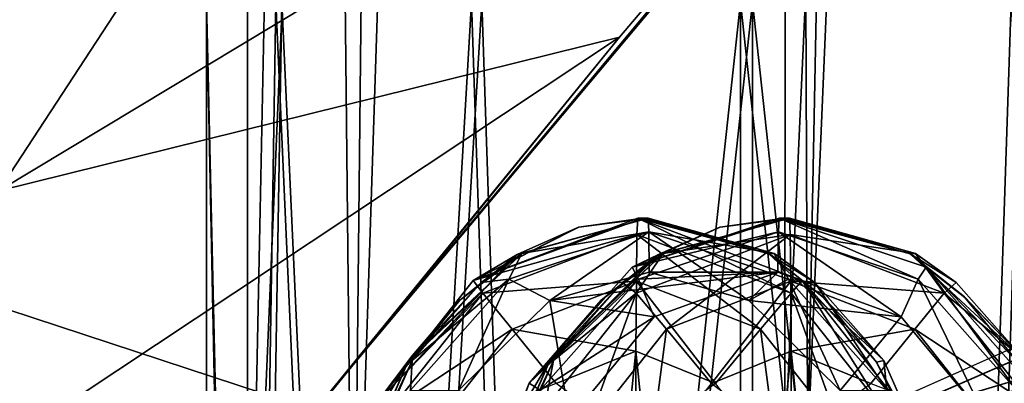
# Model space of a CAD drawing. Header units: metres. Extents: x 0 to 804, y -808 to 0.
# Tile 17 of 123: x 114 to 151, y -640 to -627. Entities that reach past the tile are written whole.
import ezdxf

# ---------------------------------------------------------------- set-up
doc = ezdxf.new("R2010")
doc.units = ezdxf.units.M

msp = doc.modelspace()

# ---------------------------------------------------------------- linework, layer by layer
at = {"layer": 'None'}
for points in [[(68.206169, -622.391846, 664.009766), (125.118866, -641.141968, 664.00946), (153.885971, -606.785217, 664.00946)], [(125.118866, -641.141968, 662.00946), (153.885971, -606.785217, 662.00946), (125.118866, -641.141968, 664.00946)], [(153.885971, -606.785217, 662.00946), (153.885971, -606.785217, 664.00946), (125.118866, -641.141968, 664.00946)], [(153.885971, -606.785217, 662.00946), (125.118866, -641.141968, 662.00946), (150.545959, -610.616943, 628.134583)], [(124.25956, -616.376648, 518.881958), (150.545959, -610.616943, 628.134583), (113.400154, -632.995972, 530.953369)], [(150.545959, -610.616943, 628.134583), (136.397461, -627.296936, 628.134583), (113.400154, -632.995972, 530.953369)], [(125.118866, -641.141968, 662.00946), (136.397461, -627.296936, 628.134583), (150.545959, -610.616943, 628.134583)], [(113.400154, -632.995972, 530.953369), (82.903526, -639.716675, 411.269318), (124.25956, -616.376648, 518.881958)], [(82.903526, -639.716675, 411.269318), (89.626328, -625.987976, 393.497437), (124.25956, -616.376648, 518.881958)], [(87.910759, -650.118286, 664.009521), (125.118866, -641.141968, 664.00946), (68.206169, -622.391846, 664.009766)], [(113.400154, -632.995972, 530.953369), (136.397461, -627.296936, 628.134583), (103.518738, -649.132996, 543.650635)], [(136.397461, -627.296936, 628.134583), (122.61721, -644.28241, 628.134583), (103.518738, -649.132996, 543.650635)], [(136.397461, -627.296936, 628.134583), (125.118866, -641.141968, 662.00946), (122.61721, -644.28241, 628.134583)]]:
    msp.add_3dface(points, dxfattribs=at)
at = {"layer": 'None012311'}
for points in [[(84.22982, -682.522278, 108.109589), (355.943726, -624.124634, 109.128922), (78.546486, -118.575203, 117.953323)], [(76.834984, -120.582596, 114.917824), (354.430603, -622.559387, 106.155792), (82.481255, -680.857727, 105.138191)], [(354.430603, -622.559387, 106.155792), (344.84613, -634.641602, 105.944893), (82.481255, -680.857727, 105.138191)], [(346.66452, -635.821777, 108.924751), (355.943726, -624.124634, 109.128922), (84.22982, -682.522278, 108.109589)], [(82.481255, -680.857727, 105.138191), (344.84613, -634.641602, 105.944893), (339.444672, -645.370789, 105.757614)], [(341.434326, -646.210693, 108.743408), (346.66452, -635.821777, 108.924751), (84.22982, -682.522278, 108.109589)]]:
    msp.add_3dface(points, dxfattribs=at)
at = {"layer": 'None012312'}
for points in [[(102.280708, -155.085602, 2143.837158), (95.76886, -682.554504, 2138.76123), (121.220215, -172.415527, 2155.389404)], [(104.085083, -673.795959, 2141.555664), (104.10688, -156.916733, 2141.571289), (122.621124, -173.857254, 2152.86377)], [(95.76886, -682.554504, 2138.76123), (111.601715, -666.464539, 2150.061035), (121.220215, -172.415527, 2155.389404)], [(121.220215, -172.415527, 2155.389404), (111.601715, -666.464539, 2150.061035), (126.5467, -653.800476, 2157.919189)], [(126.5467, -653.800476, 2157.919189), (131.319733, -179.260727, 2159.952393), (121.220215, -172.415527, 2155.389404)], [(122.620811, -656.609924, 2152.86377), (104.085083, -673.795959, 2141.555664), (122.621124, -173.857254, 2152.86377)], [(122.620811, -656.609924, 2152.86377), (122.621124, -173.857254, 2152.86377), (132.491928, -180.547226, 2157.323242)], [(141.615219, -184.790222, 2163.638184), (131.319733, -179.260727, 2159.952393), (126.5467, -653.800476, 2157.919189)], [(142.55423, -185.951401, 2160.925781), (122.620811, -656.609924, 2152.86377), (132.491928, -180.547226, 2157.323242)], [(143.372208, -642.614685, 2164.176758), (141.615219, -184.790222, 2163.638184), (126.5467, -653.800476, 2157.919189)], [(152.120087, -189.059952, 2166.484375), (141.615219, -184.790222, 2163.638184), (143.372208, -642.614685, 2164.176758)], [(142.532806, -642.578247, 2160.918945), (122.620811, -656.609924, 2152.86377), (142.55423, -185.951401, 2160.925781)], [(163.058655, -193.028183, 2165.643066), (142.532806, -642.578247, 2160.918945), (142.55423, -185.951401, 2160.925781)], [(162.59082, -192.029877, 2168.464111), (152.120087, -189.059952, 2166.484375), (143.372208, -642.614685, 2164.176758)], [(162.59082, -192.029877, 2168.464111), (143.372208, -642.614685, 2164.176758), (162.383331, -634.318787, 2168.432861)], [(162.996735, -633.470398, 2165.633789), (142.532806, -642.578247, 2160.918945), (163.058655, -193.028183, 2165.643066)], [(661.499878, -642.578247, 2160.918945), (104.085083, -673.795959, 2141.555664), (620.789429, -630.385498, 2167.144043)], [(104.085083, -673.795959, 2141.555664), (122.620811, -656.609924, 2152.86377), (620.789429, -630.385498, 2167.144043)], [(620.789429, -630.385498, 2167.144043), (122.620811, -656.609924, 2152.86377), (142.532806, -642.578247, 2160.918945)], [(620.789429, -630.385498, 2167.144043), (142.532806, -642.578247, 2160.918945), (183.243256, -630.385498, 2167.144043)], [(142.532806, -642.578247, 2160.918945), (162.996735, -633.470398, 2165.633789), (183.243256, -630.385498, 2167.144043)], [(677.485962, -653.800476, 2157.919189), (620.789429, -631.100647, 2170), (111.601715, -666.464539, 2150.061035)], [(111.601715, -666.464539, 2150.061035), (620.789429, -631.100647, 2170), (126.5467, -653.800476, 2157.919189)], [(620.789429, -631.100647, 2170), (183.243256, -631.100647, 2170), (126.5467, -653.800476, 2157.919189)], [(126.5467, -653.800476, 2157.919189), (183.243256, -631.100647, 2170), (143.372208, -642.614685, 2164.176758)], [(183.243256, -631.100647, 2170), (162.383331, -634.318787, 2168.432861), (143.372208, -642.614685, 2164.176758)]]:
    msp.add_3dface(points, dxfattribs=at)
at = {"layer": 'None012314'}
for points in [[(137.076294, -634.007385, 1380.38562), (137.049576, -634.616394, 1377.324219), (130.983902, -636.32196, 1380.438721)], [(137.076294, -634.007385, 1380.38562), (130.983902, -636.32196, 1380.438721), (137.26828, -634.007385, 1402.384766)], [(130.983902, -636.32196, 1380.438721), (134.896317, -634.340698, 1402.405396), (137.26828, -634.007385, 1402.384766)], [(137.460251, -634.007385, 1424.383911), (134.887131, -634.343323, 1402.405518), (132.611877, -635.358582, 1402.425415)], [(137.460251, -634.007385, 1424.383911), (132.611877, -635.358582, 1402.425415), (132.784149, -635.325623, 1424.424683)], [(137.460251, -634.007385, 1424.383911), (132.784149, -635.325623, 1424.424683), (137.48494, -634.52417, 1427.21228)], [(134.896317, -634.340698, 1402.405396), (134.887131, -634.343323, 1402.405518), (137.460251, -634.007385, 1424.383911)], [(137.26828, -634.007385, 1402.384766), (134.896317, -634.340698, 1402.405396), (137.460251, -634.007385, 1424.383911)], [(142.31221, -634.007385, 1980.362671), (142.287521, -634.52417, 1977.534302), (136.866699, -635.825562, 1980.410278)], [(142.31221, -634.007385, 1980.362671), (136.866699, -635.825562, 1980.410278), (142.504196, -634.007385, 2002.361816)], [(136.866699, -635.825562, 1980.410278), (140.132233, -634.340698, 2002.382568), (142.504196, -634.007385, 2002.361816)], [(137.049576, -634.616394, 1377.324219), (137.076294, -634.007385, 1380.38562), (142.756393, -636.7901, 1377.274414)], [(137.076294, -634.007385, 1380.38562), (143.168686, -636.32196, 1380.332397), (142.756393, -636.7901, 1377.274414)], [(137.26828, -634.007385, 1402.384766), (141.938004, -635.334778, 1402.343994), (137.076294, -634.007385, 1380.38562)], [(141.938004, -635.334778, 1402.343994), (143.168686, -636.32196, 1380.332397), (137.076294, -634.007385, 1380.38562)], [(137.460251, -634.007385, 1424.383911), (142.136368, -635.325623, 1424.343018), (137.26828, -634.007385, 1402.384766)], [(142.136368, -635.325623, 1424.343018), (141.938004, -635.334778, 1402.343994), (137.26828, -634.007385, 1402.384766)], [(137.460251, -634.007385, 1424.383911), (137.48494, -634.52417, 1427.21228), (142.136368, -635.325623, 1424.343018)], [(142.696182, -634.007385, 2024.361084), (140.123047, -634.343323, 2002.38269), (137.847809, -635.358582, 2002.402466)], [(142.696182, -634.007385, 2024.361084), (137.847809, -635.358582, 2002.402466), (138.020081, -635.325623, 2024.401855)], [(142.696182, -634.007385, 2024.361084), (138.020081, -635.325623, 2024.401855), (142.7229, -634.616394, 2027.422363)], [(140.132233, -634.340698, 2002.382568), (140.123047, -634.343323, 2002.38269), (142.696182, -634.007385, 2024.361084)], [(142.504196, -634.007385, 2002.361816), (140.132233, -634.340698, 2002.382568), (142.696182, -634.007385, 2024.361084)], [(142.287521, -634.52417, 1977.534302), (142.31221, -634.007385, 1980.362671), (147.465652, -636.271545, 1977.489136)], [(142.31221, -634.007385, 1980.362671), (147.757721, -635.825562, 1980.315186), (147.465652, -636.271545, 1977.489136)], [(142.504196, -634.007385, 2002.361816), (147.173935, -635.334778, 2002.321167), (142.31221, -634.007385, 1980.362671)], [(147.173935, -635.334778, 2002.321167), (147.757721, -635.825562, 1980.315186), (142.31221, -634.007385, 1980.362671)], [(142.696182, -634.007385, 2024.361084), (147.372284, -635.325623, 2024.32019), (142.504196, -634.007385, 2002.361816)], [(147.372284, -635.325623, 2024.32019), (147.173935, -635.334778, 2002.321167), (142.504196, -634.007385, 2002.361816)], [(142.696182, -634.007385, 2024.361084), (142.7229, -634.616394, 2027.422363), (147.372284, -635.325623, 2024.32019)], [(130.983902, -636.32196, 1380.438721), (134.887131, -634.343323, 1402.405518), (134.896317, -634.340698, 1402.405396)], [(132.611877, -635.358582, 1402.425415), (134.887131, -634.343323, 1402.405518), (130.983902, -636.32196, 1380.438721)], [(132.784149, -635.325623, 1424.424683), (132.306808, -636.271545, 1427.257446), (137.48494, -634.52417, 1427.21228)], [(137.48494, -634.52417, 1427.21228), (132.306808, -636.271545, 1427.257446), (133.823685, -637.061768, 1429.707275)], [(133.823685, -637.061768, 1429.707275), (137.506439, -636.007385, 1429.675171), (137.48494, -634.52417, 1427.21228)], [(136.866699, -635.825562, 1980.410278), (140.123047, -634.343323, 2002.38269), (140.132233, -634.340698, 2002.382568)], [(137.847809, -635.358582, 2002.402466), (140.123047, -634.343323, 2002.38269), (136.866699, -635.825562, 1980.410278)], [(142.287521, -634.52417, 1977.534302), (137.10939, -636.271545, 1977.579468), (136.866699, -635.825562, 1980.410278)], [(142.287521, -634.52417, 1977.534302), (142.266037, -636.007385, 1975.071411), (137.10939, -636.271545, 1977.579468)], [(137.48494, -634.52417, 1427.21228), (142.663071, -636.271545, 1427.167114), (142.136368, -635.325623, 1424.343018)], [(137.506439, -636.007385, 1429.675171), (141.189072, -637.061707, 1429.643066), (137.48494, -634.52417, 1427.21228)], [(141.189072, -637.061707, 1429.643066), (142.663071, -636.271545, 1427.167114), (137.48494, -634.52417, 1427.21228)], [(146.841187, -637.669495, 1975.031494), (142.266037, -636.007385, 1975.071411), (142.287521, -634.52417, 1977.534302)], [(147.465652, -636.271545, 1977.489136), (146.841187, -637.669495, 1975.031494), (142.287521, -634.52417, 1977.534302)], [(137.049576, -634.616394, 1377.324219), (131.342743, -636.7901, 1377.374023), (130.983902, -636.32196, 1380.438721)], [(137.049576, -634.616394, 1377.324219), (137.026917, -636.350586, 1374.728882), (131.342743, -636.7901, 1377.374023)], [(138.020081, -635.325623, 2024.401855), (137.016068, -636.7901, 2027.472168), (142.7229, -634.616394, 2027.422363)], [(142.7229, -634.616394, 2027.422363), (137.016068, -636.7901, 2027.472168), (138.142899, -638.130615, 2030.057861)], [(141.629562, -638.130615, 1374.688721), (137.026917, -636.350586, 1374.728882), (137.049576, -634.616394, 1377.324219)], [(142.756393, -636.7901, 1377.274414), (141.629562, -638.130615, 1374.688721), (137.049576, -634.616394, 1377.324219)], [(142.745544, -636.350586, 2030.0177), (142.7229, -634.616394, 2027.422363), (138.142899, -638.130615, 2030.057861)], [(142.7229, -634.616394, 2027.422363), (148.429718, -636.7901, 2027.372559), (147.372284, -635.325623, 2024.32019)], [(142.7229, -634.616394, 2027.422363), (142.745544, -636.350586, 2030.0177), (148.429718, -636.7901, 2027.372559)], [(128.718811, -639.118958, 1402.459351), (128.574631, -639.322205, 1402.460571), (132.784149, -635.325623, 1424.424683)], [(132.784149, -635.325623, 1424.424683), (128.574631, -639.322205, 1402.460571), (131.281418, -636.394043, 1424.437866)], [(128.724838, -639.110596, 1402.459229), (128.718811, -639.118958, 1402.459351), (132.784149, -635.325623, 1424.424683)], [(132.784149, -635.325623, 1424.424683), (130.486267, -637.055298, 1402.44397), (128.724838, -639.110596, 1402.459229)], [(130.493942, -637.047729, 1402.443848), (130.486267, -637.055298, 1402.44397), (132.784149, -635.325623, 1424.424683)], [(132.593094, -635.370239, 1402.425537), (130.493942, -637.047729, 1402.443848), (132.784149, -635.325623, 1424.424683)], [(132.784149, -635.325623, 1424.424683), (131.281418, -636.394043, 1424.437866), (132.306808, -636.271545, 1427.257446)], [(132.784149, -635.325623, 1424.424683), (132.601776, -635.364868, 1402.425415), (132.593094, -635.370239, 1402.425537)], [(132.611877, -635.358582, 1402.425415), (132.601776, -635.364868, 1402.425415), (132.784149, -635.325623, 1424.424683)], [(133.954727, -639.118958, 2002.436523), (133.810562, -639.322205, 2002.437744), (138.020081, -635.325623, 2024.401855)], [(138.020081, -635.325623, 2024.401855), (133.810562, -639.322205, 2002.437744), (136.517334, -636.394043, 2024.414917)], [(133.96077, -639.110596, 2002.436401), (133.954727, -639.118958, 2002.436523), (138.020081, -635.325623, 2024.401855)], [(138.020081, -635.325623, 2024.401855), (135.722198, -637.055298, 2002.421021), (133.96077, -639.110596, 2002.436401)], [(135.729874, -637.047729, 2002.421021), (135.722198, -637.055298, 2002.421021), (138.020081, -635.325623, 2024.401855)], [(137.82901, -635.370239, 2002.40271), (135.729874, -637.047729, 2002.421021), (138.020081, -635.325623, 2024.401855)], [(138.020081, -635.325623, 2024.401855), (136.517334, -636.394043, 2024.414917), (137.016068, -636.7901, 2027.472168)], [(138.020081, -635.325623, 2024.401855), (137.837692, -635.364868, 2002.402588), (137.82901, -635.370239, 2002.40271)], [(137.847809, -635.358582, 2002.402466), (137.837692, -635.364868, 2002.402588), (138.020081, -635.325623, 2024.401855)], [(142.136368, -635.325623, 1424.343018), (143.636322, -636.391663, 1424.329956), (141.938004, -635.334778, 1402.343994)], [(143.636322, -636.391663, 1424.329956), (146.196289, -639.293213, 1424.307617), (141.938004, -635.334778, 1402.343994)], [(141.938004, -635.334778, 1402.343994), (146.196289, -639.293213, 1424.307617), (143.940887, -636.925293, 1402.326538)], [(141.938004, -635.334778, 1402.343994), (143.940887, -636.925293, 1402.326538), (143.168686, -636.32196, 1380.332397)], [(142.136368, -635.325623, 1424.343018), (142.663071, -636.271545, 1427.167114), (143.636322, -636.391663, 1424.329956)], [(147.372284, -635.325623, 2024.32019), (148.872238, -636.391663, 2024.307129), (147.173935, -635.334778, 2002.321167)], [(148.872238, -636.391663, 2024.307129), (151.432205, -639.293213, 2024.28479), (147.173935, -635.334778, 2002.321167)], [(147.173935, -635.334778, 2002.321167), (151.432205, -639.293213, 2024.28479), (149.176804, -636.925293, 2002.303589)], [(147.173935, -635.334778, 2002.321167), (149.176804, -636.925293, 2002.303589), (147.757721, -635.825562, 1980.315186)], [(147.372284, -635.325623, 2024.32019), (148.429718, -636.7901, 2027.372559), (148.872238, -636.391663, 2024.307129)], [(132.601776, -635.364868, 1402.425415), (132.611877, -635.358582, 1402.425415), (127.435852, -640.823486, 1380.469727)], [(127.435852, -640.823486, 1380.469727), (132.611877, -635.358582, 1402.425415), (130.983902, -636.32196, 1380.438721)], [(132.593094, -635.370239, 1402.425537), (132.601776, -635.364868, 1402.425415), (127.435852, -640.823486, 1380.469727)], [(130.493942, -637.047729, 1402.443848), (132.593094, -635.370239, 1402.425537), (127.435852, -640.823486, 1380.469727)], [(137.837692, -635.364868, 2002.402588), (137.847809, -635.358582, 2002.402466), (133.053024, -640.132751, 1980.443481)], [(133.053024, -640.132751, 1980.443481), (137.847809, -635.358582, 2002.402466), (136.866699, -635.825562, 1980.410278)], [(137.82901, -635.370239, 2002.40271), (137.837692, -635.364868, 2002.402588), (133.053024, -640.132751, 1980.443481)], [(135.729874, -637.047729, 2002.421021), (137.82901, -635.370239, 2002.40271), (133.053024, -640.132751, 1980.443481)], [(136.866699, -635.825562, 1980.410278), (137.10939, -636.271545, 1977.579468), (133.053024, -640.132751, 1980.443481)], [(137.506439, -636.007385, 1429.675171), (133.823685, -637.061768, 1429.707275), (142.266037, -636.007385, 1975.071411)], [(133.823685, -637.061768, 1429.707275), (137.690857, -637.669495, 1975.111328), (142.266037, -636.007385, 1975.071411)], [(142.266037, -636.007385, 1975.071411), (137.690857, -637.669495, 1975.111328), (137.10939, -636.271545, 1977.579468)], [(137.506439, -636.007385, 1429.675171), (142.266037, -636.007385, 1975.071411), (141.189072, -637.061707, 1429.643066)], [(142.266037, -636.007385, 1975.071411), (146.841187, -637.669495, 1975.031494), (141.189072, -637.061707, 1429.643066)], [(147.465652, -636.271545, 1977.489136), (147.757721, -635.825562, 1980.315186), (151.109497, -640.394592, 1977.457275)], [(147.757721, -635.825562, 1980.315186), (151.571396, -640.132751, 1980.28186), (151.109497, -640.394592, 1977.457275)], [(149.176804, -636.925293, 2002.303589), (149.198532, -636.946899, 2002.303467), (147.757721, -635.825562, 1980.315186)], [(147.757721, -635.825562, 1980.315186), (149.198532, -636.946899, 2002.303467), (151.153748, -639.348083, 2002.286377)], [(147.757721, -635.825562, 1980.315186), (151.153748, -639.348083, 2002.286377), (151.571396, -640.132751, 1980.28186)], [(130.983902, -636.32196, 1380.438721), (131.342743, -636.7901, 1377.374023), (127.435852, -640.823486, 1380.469727)], [(128.574631, -639.322205, 1402.460571), (128.724228, -639.293213, 1424.460083), (131.281418, -636.394043, 1424.437866)], [(132.306808, -636.271545, 1427.257446), (128.724228, -639.293213, 1424.460083), (128.662979, -640.394592, 1427.289307)], [(128.662979, -640.394592, 1427.289307), (130.43605, -640.400208, 1429.736938), (132.306808, -636.271545, 1427.257446)], [(131.281418, -636.394043, 1424.437866), (128.724228, -639.293213, 1424.460083), (132.306808, -636.271545, 1427.257446)], [(132.306808, -636.271545, 1427.257446), (130.43605, -640.400208, 1429.736938), (133.823685, -637.061768, 1429.707275)], [(137.026917, -636.350586, 1374.728882), (132.424271, -638.130615, 1374.769043), (131.342743, -636.7901, 1377.374023)], [(137.026917, -636.350586, 1374.728882), (137.011795, -638.945923, 1372.994751), (132.424271, -638.130615, 1374.769043)], [(137.10939, -636.271545, 1977.579468), (133.465561, -640.394592, 1977.611328), (133.053024, -640.132751, 1980.443481)], [(137.10939, -636.271545, 1977.579468), (137.690857, -637.669495, 1975.111328), (133.465561, -640.394592, 1977.611328)], [(133.810562, -639.322205, 2002.437744), (133.960144, -639.293213, 2024.437256), (136.517334, -636.394043, 2024.414917)], [(136.517334, -636.394043, 2024.414917), (133.960144, -639.293213, 2024.437256), (137.016068, -636.7901, 2027.472168)], [(137.011795, -638.945923, 1372.994751), (137.026917, -636.350586, 1374.728882), (139.961929, -640.136902, 1372.968994)], [(137.026917, -636.350586, 1374.728882), (141.629562, -638.130615, 1374.688721), (139.961929, -640.136902, 1372.968994)], [(142.745544, -636.350586, 2030.0177), (138.142899, -638.130615, 2030.057861), (139.810547, -640.136902, 2031.777588)], [(142.760681, -638.945923, 2031.751831), (142.745544, -636.350586, 2030.0177), (139.810547, -640.136902, 2031.777588)], [(141.189072, -637.061707, 1429.643066), (144.576874, -640.400208, 1429.613525), (142.663071, -636.271545, 1427.167114)], [(142.663071, -636.271545, 1427.167114), (146.3069, -640.394592, 1427.135376), (143.636322, -636.391663, 1424.329956)], [(144.576874, -640.400208, 1429.613525), (146.3069, -640.394592, 1427.135376), (142.663071, -636.271545, 1427.167114)], [(142.745544, -636.350586, 2030.0177), (147.34819, -638.130615, 2029.977539), (148.429718, -636.7901, 2027.372559)], [(142.745544, -636.350586, 2030.0177), (142.760681, -638.945923, 2031.751831), (147.34819, -638.130615, 2029.977539)], [(142.756393, -636.7901, 1377.274414), (143.168686, -636.32196, 1380.332397), (146.165009, -641.098816, 1377.244629)], [(143.168686, -636.32196, 1380.332397), (146.716721, -640.823486, 1380.301392), (146.165009, -641.098816, 1377.244629)], [(143.940887, -636.925293, 1402.326538), (143.962616, -636.946899, 1402.326294), (143.168686, -636.32196, 1380.332397)], [(143.168686, -636.32196, 1380.332397), (143.962616, -636.946899, 1402.326294), (145.917831, -639.348083, 1402.309204)], [(143.168686, -636.32196, 1380.332397), (145.917831, -639.348083, 1402.309204), (146.716721, -640.823486, 1380.301392)], [(143.636322, -636.391663, 1424.329956), (146.3069, -640.394592, 1427.135376), (146.196289, -639.293213, 1424.307617)], [(149.980103, -641.462769, 1975.00415), (146.841187, -637.669495, 1975.031494), (147.465652, -636.271545, 1977.489136)], [(151.109497, -640.394592, 1977.457275), (149.980103, -641.462769, 1975.00415), (147.465652, -636.271545, 1977.489136)], [(148.429718, -636.7901, 2027.372559), (151.432205, -639.293213, 2024.28479), (148.872238, -636.391663, 2024.307129)], [(131.342743, -636.7901, 1377.374023), (127.934143, -641.098816, 1377.403809), (127.435852, -640.823486, 1380.469727)], [(131.342743, -636.7901, 1377.374023), (132.424271, -638.130615, 1374.769043), (127.934143, -641.098816, 1377.403809)], [(137.016068, -636.7901, 2027.472168), (133.960144, -639.293213, 2024.437256), (133.607468, -641.098816, 2027.501953)], [(137.016068, -636.7901, 2027.472168), (133.607468, -641.098816, 2027.501953), (135.17189, -641.89856, 2030.08374)], [(137.016068, -636.7901, 2027.472168), (135.17189, -641.89856, 2030.08374), (138.142899, -638.130615, 2030.057861)], [(144.600571, -641.89856, 1374.662842), (141.629562, -638.130615, 1374.688721), (142.756393, -636.7901, 1377.274414)], [(146.165009, -641.098816, 1377.244629), (144.600571, -641.89856, 1374.662842), (142.756393, -636.7901, 1377.274414)], [(148.429718, -636.7901, 2027.372559), (147.34819, -638.130615, 2029.977539), (151.838318, -641.098816, 2027.342896)], [(151.838318, -641.098816, 2027.342896), (151.432205, -639.293213, 2024.28479), (148.429718, -636.7901, 2027.372559)], [(127.435852, -640.823486, 1380.469727), (130.486267, -637.055298, 1402.44397), (130.493942, -637.047729, 1402.443848)], [(128.724838, -639.110596, 1402.459229), (130.486267, -637.055298, 1402.44397), (127.435852, -640.823486, 1380.469727)], [(133.823685, -637.061768, 1429.707275), (130.43605, -640.400208, 1429.736938), (134.552002, -641.462769, 1975.138794)], [(133.053024, -640.132751, 1980.443481), (135.722198, -637.055298, 2002.421021), (135.729874, -637.047729, 2002.421021)], [(133.96077, -639.110596, 2002.436401), (135.722198, -637.055298, 2002.421021), (133.053024, -640.132751, 1980.443481)], [(137.690857, -637.669495, 1975.111328), (133.823685, -637.061768, 1429.707275), (134.552002, -641.462769, 1975.138794)], [(141.189072, -637.061707, 1429.643066), (146.841187, -637.669495, 1975.031494), (144.576874, -640.400208, 1429.613525)], [(146.196289, -639.293213, 1424.307617), (143.962616, -636.946899, 1402.326294), (143.940887, -636.925293, 1402.326538)], [(143.962616, -636.946899, 1402.326294), (146.196289, -639.293213, 1424.307617), (145.917831, -639.348083, 1402.309204)], [(151.432205, -639.293213, 2024.28479), (149.198532, -636.946899, 2002.303467), (149.176804, -636.925293, 2002.303589)], [(149.198532, -636.946899, 2002.303467), (151.432205, -639.293213, 2024.28479), (151.153748, -639.348083, 2002.286377)], [(137.690857, -637.669495, 1975.111328), (134.552002, -641.462769, 1975.138794), (133.465561, -640.394592, 1977.611328)], [(146.841187, -637.669495, 1975.031494), (149.980103, -641.462769, 1975.00415), (144.576874, -640.400208, 1429.613525)], [(132.424271, -638.130615, 1374.769043), (129.453278, -641.89856, 1374.795044), (127.934143, -641.098816, 1377.403809)], [(132.424271, -638.130615, 1374.769043), (134.061661, -640.136902, 1373.020508), (129.453278, -641.89856, 1374.795044)], [(137.011795, -638.945923, 1372.994751), (134.061661, -640.136902, 1373.020508), (132.424271, -638.130615, 1374.769043)], [(138.142899, -638.130615, 2030.057861), (135.17189, -641.89856, 2030.08374), (137.494461, -643.095459, 2031.797729)], [(139.810547, -640.136902, 2031.777588), (138.142899, -638.130615, 2030.057861), (137.494461, -643.095459, 2031.797729)], [(139.961929, -640.136902, 1372.968994), (141.629562, -638.130615, 1374.688721), (142.278, -643.095459, 1372.948853)], [(141.629562, -638.130615, 1374.688721), (144.600571, -641.89856, 1374.662842), (142.278, -643.095459, 1372.948853)], [(142.760681, -638.945923, 2031.751831), (145.710815, -640.136902, 2031.726074), (147.34819, -638.130615, 2029.977539)], [(147.34819, -638.130615, 2029.977539), (145.710815, -640.136902, 2031.726074), (150.319199, -641.89856, 2029.951538)], [(147.34819, -638.130615, 2029.977539), (150.319199, -641.89856, 2029.951538), (151.838318, -641.098816, 2027.342896)], [(136.684967, -642.074341, 1372.388672), (134.061661, -640.136902, 1373.020508), (137.011795, -638.945923, 1372.994751)], [(137.00647, -642.007385, 1372.385864), (136.684967, -642.074341, 1372.388672), (137.011795, -638.945923, 1372.994751)], [(137.00647, -642.007385, 1372.385864), (137.011795, -638.945923, 1372.994751), (137.327988, -642.074341, 1372.383057)], [(137.011795, -638.945923, 1372.994751), (139.961929, -640.136902, 1372.968994), (137.327988, -642.074341, 1372.383057)], [(142.760681, -638.945923, 2031.751831), (139.810547, -640.136902, 2031.777588), (142.444489, -642.074341, 2032.363525)], [(142.765991, -642.007385, 2032.360718), (142.760681, -638.945923, 2031.751831), (142.444489, -642.074341, 2032.363525)], [(142.765991, -642.007385, 2032.360718), (143.087494, -642.074341, 2032.35791), (142.760681, -638.945923, 2031.751831)], [(143.087494, -642.074341, 2032.35791), (145.710815, -640.136902, 2031.726074), (142.760681, -638.945923, 2031.751831)], [(125.811905, -645.70282, 1397.182495), (128.574631, -639.322205, 1402.460571), (127.435852, -640.823486, 1380.469727)], [(127.412445, -641.272827, 1402.470703), (128.574631, -639.322205, 1402.460571), (125.811905, -645.70282, 1397.182495)], [(128.724228, -639.293213, 1424.460083), (128.574631, -639.322205, 1402.460571), (126.084221, -644.942871, 1406.89502)], [(128.724228, -639.293213, 1424.460083), (126.084221, -644.942871, 1406.89502), (126.237709, -644.94281, 1424.481812)], [(128.574631, -639.322205, 1402.460571), (127.412445, -641.272827, 1402.470703), (126.084221, -644.942871, 1406.89502)], [(128.724228, -639.293213, 1424.460083), (126.237709, -644.94281, 1424.481812), (128.662979, -640.394592, 1427.289307)], [(128.718811, -639.118958, 1402.459351), (128.724838, -639.110596, 1402.459229), (127.435852, -640.823486, 1380.469727)], [(127.435852, -640.823486, 1380.469727), (128.574631, -639.322205, 1402.460571), (128.718811, -639.118958, 1402.459351)], [(131.047821, -645.70282, 1997.159668), (133.810562, -639.322205, 2002.437744), (133.053024, -640.132751, 1980.443481)], [(132.648361, -641.272827, 2002.447876), (133.810562, -639.322205, 2002.437744), (131.047821, -645.70282, 1997.159668)], [(133.960144, -639.293213, 2024.437256), (133.810562, -639.322205, 2002.437744), (131.320145, -644.942871, 2006.872192)], [(133.960144, -639.293213, 2024.437256), (131.320145, -644.942871, 2006.872192), (131.473633, -644.94281, 2024.458984)], [(133.810562, -639.322205, 2002.437744), (132.648361, -641.272827, 2002.447876), (131.320145, -644.942871, 2006.872192)], [(133.960144, -639.293213, 2024.437256), (131.473633, -644.94281, 2024.458984), (133.607468, -641.098816, 2027.501953)], [(133.954727, -639.118958, 2002.436523), (133.96077, -639.110596, 2002.436401), (133.053024, -640.132751, 1980.443481)], [(133.053024, -640.132751, 1980.443481), (133.810562, -639.322205, 2002.437744), (133.954727, -639.118958, 2002.436523)], [(146.196289, -639.293213, 1424.307617), (148.6828, -644.94281, 1424.285889), (145.917831, -639.348083, 1402.309204)], [(145.917831, -639.348083, 1402.309204), (148.6828, -644.94281, 1424.285889), (148.161606, -643.703186, 1402.289673)], [(145.917831, -639.348083, 1402.309204), (148.161606, -643.703186, 1402.289673), (146.716721, -640.823486, 1380.301392)], [(146.3069, -640.394592, 1427.135376), (148.6828, -644.94281, 1424.285889), (146.196289, -639.293213, 1424.307617)], [(133.053024, -640.132751, 1980.443481), (133.465561, -640.394592, 1977.611328), (130.979126, -645.376709, 1980.46167)], [(130.979126, -645.376709, 1980.46167), (131.047821, -645.70282, 1997.159668), (133.053024, -640.132751, 1980.443481)]]:
    msp.add_3dface(points, dxfattribs=at)
at = {"layer": 'None012327'}
for points in [[(121.109184, -696.509949, 1842.590332), (122.716721, -696.509949, 1850.22644), (121.109184, -626.007385, 1842.590332)], [(122.716721, -696.509949, 1850.22644), (123.899666, -626.007385, 1852.559937), (121.109184, -626.007385, 1842.590332)], [(121.109184, -696.509949, 1842.590332), (121.109184, -626.007385, 1842.590332), (122.54644, -696.509949, 1834.920166)], [(121.109184, -626.007385, 1842.590332), (123.677353, -626.007385, 1832.561157), (122.54644, -696.509949, 1834.920166)], [(122.54644, -696.509949, 1834.920166), (123.677353, -626.007385, 1832.561157), (126.809517, -696.509949, 1828.383911)], [(122.716721, -696.509949, 1850.22644), (127.123978, -696.509949, 1856.666382), (123.899666, -626.007385, 1852.559937)], [(123.677353, -626.007385, 1832.561157), (130.916031, -626.007385, 1825.159668), (126.809517, -696.509949, 1828.383911)], [(127.123978, -696.509949, 1856.666382), (131.301102, -626.007385, 1859.798584), (123.899666, -626.007385, 1852.559937)], [(126.809517, -696.509949, 1828.383911), (130.916031, -626.007385, 1825.159668), (133.249374, -696.509949, 1823.976563)], [(127.123978, -696.509949, 1856.666382), (133.660187, -696.509949, 1860.929443), (131.301102, -626.007385, 1859.798584)], [(130.916031, -626.007385, 1825.159668), (140.885635, -626.007385, 1822.369263), (133.249374, -696.509949, 1823.976563)], [(133.660187, -696.509949, 1860.929443), (141.330261, -626.007385, 1862.366699), (131.301102, -626.007385, 1859.798584)], [(133.249374, -696.509949, 1823.976563), (140.885635, -626.007385, 1822.369263), (140.885635, -696.509949, 1822.369263)], [(133.660187, -696.509949, 1860.929443), (141.330276, -696.509949, 1862.366699), (141.330261, -626.007385, 1862.366699)], [(140.885635, -626.007385, 1822.369263), (148.55574, -696.509949, 1823.806519), (140.885635, -696.509949, 1822.369263)], [(140.885635, -626.007385, 1822.369263), (150.914795, -626.007385, 1824.937378), (148.55574, -696.509949, 1823.806519)], [(141.330276, -696.509949, 1862.366699), (148.966507, -696.509949, 1860.759277), (141.330261, -626.007385, 1862.366699)], [(141.330261, -626.007385, 1862.366699), (148.966507, -696.509949, 1860.759277), (151.299866, -626.007385, 1859.576294)], [(150.914795, -626.007385, 1824.937378), (155.09198, -696.509949, 1828.06958), (148.55574, -696.509949, 1823.806519)], [(148.966507, -696.509949, 1860.759277), (155.406372, -696.509949, 1856.351929), (151.299866, -626.007385, 1859.576294)]]:
    msp.add_3dface(points, dxfattribs=at)
at = {"layer": 'None012328'}
for points in [[(87.517006, -679.220886, 431.26001), (114.814323, -690.406006, 431.26001), (104.579025, -637.580933, 431.26001)], [(104.579025, -637.580933, 333.559998), (118.459015, -643.26825, 333.559998), (101.396996, -684.908264, 333.559998)], [(114.814323, -690.406006, 431.26001), (131.876343, -648.765991, 431.26001), (104.579025, -637.580933, 431.26001)], [(131.876343, -648.765991, 431.26001), (131.655792, -648.675659, 411.059998), (104.579025, -637.580933, 431.26001)], [(131.655792, -648.675659, 411.059998), (131.876343, -648.765991, 391.059998), (104.579025, -637.580933, 431.26001)], [(104.579025, -637.580933, 431.26001), (131.876343, -648.765991, 391.059998), (130.358261, -648.143982, 371.180969)], [(130.358261, -648.143982, 371.180969), (125.845116, -646.294739, 351.839844), (104.579025, -637.580933, 431.26001)], [(125.845116, -646.294739, 351.839844), (118.459015, -643.26825, 333.559998), (104.579025, -637.580933, 431.26001)], [(104.579025, -637.580933, 431.26001), (118.459015, -643.26825, 333.559998), (104.579025, -637.580933, 333.559998)]]:
    msp.add_3dface(points, dxfattribs=at)

doc.saveas('drawing.dxf')
